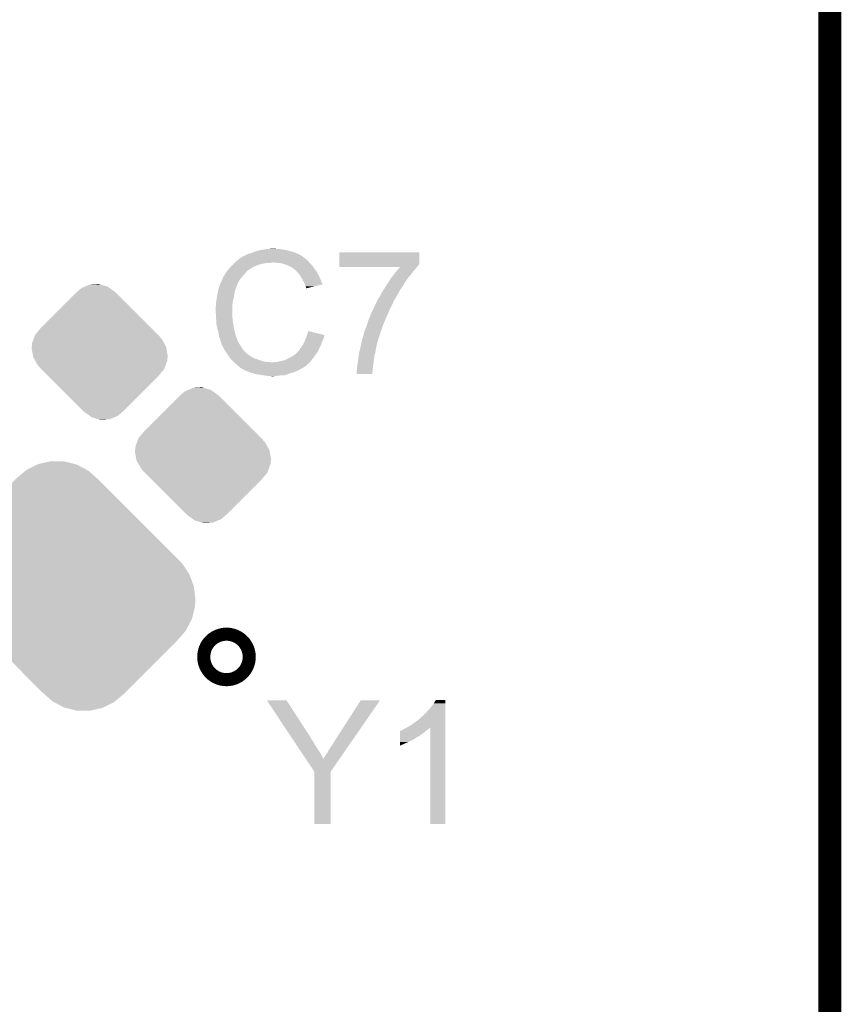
# Model space of a CAD drawing. Extents: x -1.3 to 24.2, y -3.9 to 53.4.
# Tile 42 of 57: x 18.8 to 24.2, y 26.1 to 32.6. Entities that reach past the tile are written whole.
import ezdxf

# ---------------------------------------------------------------- set-up
doc = ezdxf.new("R2010")
doc.units = 0
doc.layers.get('0').update_dxf_attribs({"linetype": 'CONTINUOUS'})
for name, color, linetype in [('TWO-WIRE_ETH_3_CLICK_V103_GKO', 9, 'CONTINUOUS'), ('TWO-WIRE_ETH_3_CLICK_V103_GTO', 11, 'CONTINUOUS'), ('TWO-WIRE_ETH_3_CLICK_V103_GTS', 8, 'CONTINUOUS')]:
    doc.layers.add(name, color=color, linetype=linetype)

# ---------------------------------------------------------------- blocks, each defined once
blk = doc.blocks.new('CUSTOM_129')
for points in [[(-0.159988, 0.386012), (-0.148352, 0.396186), (0.111496, 0.386012), (0.101322, 0.396186)], [(-0.148352, 0.396186), (-0.120664, 0.420392), (0.099838, 0.396186), (0.06585, 0.420392)], [(-0.120664, 0.420392), (-0.09605, 0.430804), (0.06585, 0.420392), (0.051228, 0.430804)], [(-0.09605, 0.430804), (-0.065702, 0.44364), (0.051228, 0.430804), (0.006452, 0.44364)], [(-0.065702, 0.44364), (-0.006136, 0.447248), (0.006452, 0.44364), (-0.006136, 0.447248)], [(0.099838, 0.396186), (0.10058, 0.396928), (0.101322, 0.396186), (0.10058, 0.396928)], [(-0.386012, 0.159988), (-0.159988, 0.386012), (0.33752, 0.159988), (0.111496, 0.386012)], [(-0.424328, 0.114236), (-0.386012, 0.159988), (0.383272, 0.114236), (0.33752, 0.159988)], [(-0.44521, 0.058332), (-0.435058, 0.085514), (0.424302, 0.058332), (0.409112, 0.085514)], [(-0.435058, 0.085514), (-0.429706, 0.09984), (0.409112, 0.085514), (0.396188, 0.09984)], [(-0.429706, 0.09984), (-0.42943, 0.10058), (0.396188, 0.09984), (0.396928, 0.10058)], [(-0.42943, 0.10058), (-0.424328, 0.114236), (0.396928, 0.10058), (0.383272, 0.114236)], [(-0.44831, 0.0254), (-0.447556, 0.033418), (0.439598, 0.0254), (0.438222, 0.033418)], [(-0.439596, -0.0254), (-0.44831, 0.0254), (0.44831, -0.0254), (0.439598, 0.0254)], [(-0.447556, 0.033418), (-0.44521, 0.058332), (0.438222, 0.033418), (0.424302, 0.058332)], [(-0.438222, -0.033416), (-0.439596, -0.0254), (0.447556, -0.033416), (0.44831, -0.0254)], [(-0.424336, -0.058266), (-0.438222, -0.033416), (0.445222, -0.058266), (0.447556, -0.033416)], [(-0.409114, -0.085512), (-0.424336, -0.058266), (0.435054, -0.085512), (0.445222, -0.058266)], [(-0.396188, -0.09984), (-0.409114, -0.085512), (0.429706, -0.09984), (0.435054, -0.085512)], [(-0.396928, -0.10058), (-0.396188, -0.09984), (0.42943, -0.10058), (0.429706, -0.09984)], [(-0.383332, -0.114176), (-0.396928, -0.10058), (0.424358, -0.114176), (0.42943, -0.10058)], [(-0.337566, -0.159942), (-0.383332, -0.114176), (0.386058, -0.159942), (0.424358, -0.114176)], [(-0.111486, -0.386022), (-0.337566, -0.159942), (0.159978, -0.386022), (0.386058, -0.159942)], [(-0.10132, -0.396188), (-0.111486, -0.386022), (0.14835, -0.396188), (0.159978, -0.386022)], [(-0.10058, -0.396928), (-0.10132, -0.396188), (-0.10058, -0.396928), (-0.09984, -0.396188)], [(-0.065846, -0.420396), (-0.09984, -0.396188), (0.120662, -0.420396), (0.14835, -0.396188)], [(-0.05123, -0.430806), (-0.065846, -0.420396), (0.096052, -0.430806), (0.120662, -0.420396)], [(-0.006444, -0.443646), (-0.05123, -0.430806), (0.0657, -0.443646), (0.096052, -0.430806)], [(0.006132, -0.447252), (-0.006444, -0.443646), (0.006132, -0.447252), (0.0657, -0.443646)]]:
    blk.add_solid(points)
blk = doc.blocks.new('CUSTOM_133')
for points in [[(-0.287016, 0.76568), (-0.21813, 0.799512), (0.106688, 0.76568), (0.043022, 0.799512)], [(-0.21813, 0.799512), (-0.209904, 0.803552), (0.043022, 0.799512), (0.027346, 0.803552)], [(-0.209904, 0.803552), (-0.132196, 0.820952), (0.027346, 0.803552), (-0.04017, 0.820952)], [(-0.132196, 0.820952), (-0.126068, 0.822324), (-0.04017, 0.820952), (-0.126068, 0.822324)], [(-0.353122, 0.71081), (-0.294826, 0.759198), (0.173534, 0.71081), (0.118884, 0.759198)], [(-0.294826, 0.759198), (-0.287016, 0.76568), (0.118884, 0.759198), (0.106688, 0.76568)], [(-0.70232, 0.360944), (-0.361018, 0.702246), (0.524508, 0.360944), (0.183206, 0.702246)], [(-0.361018, 0.702246), (-0.360944, 0.70232), (0.183206, 0.702246), (0.183124, 0.70232)], [(-0.360944, 0.70232), (-0.353122, 0.71081), (0.183124, 0.70232), (0.173534, 0.71081)], [(-0.759254, 0.296608), (-0.70232, 0.360944), (0.588844, 0.296608), (0.524508, 0.360944)], [(-0.799552, 0.220734), (-0.759254, 0.296608), (0.664718, 0.220734), (0.588844, 0.296608)], [(-0.809204, 0.183242), (-0.799552, 0.220734), (0.70221, 0.183242), (0.664718, 0.220734)], [(-0.82423, 0.0889), (-0.82097, 0.137536), (0.776306, 0.0889), (0.743696, 0.137536)], [(-0.82097, 0.137536), (-0.81819, 0.14834), (0.743696, 0.137536), (0.736452, 0.14834)], [(-0.81819, 0.14834), (-0.809204, 0.183242), (0.736452, 0.14834), (0.70221, 0.183242)], [(-0.822814, 0.076984), (-0.82423, 0.0889), (0.784294, 0.076984), (0.776306, 0.0889)], [(-0.814104, 0.003588), (-0.822814, 0.076984), (0.81145, 0.003588), (0.784294, 0.076984)], [(-0.811448, -0.003586), (-0.814104, 0.003588), (0.814104, -0.003586), (0.81145, 0.003588)], [(-0.784294, -0.076984), (-0.811448, -0.003586), (0.822816, -0.076984), (0.814104, -0.003586)], [(-0.776304, -0.0889), (-0.784294, -0.076984), (0.82423, -0.0889), (0.822816, -0.076984)], [(-0.745572, -0.134736), (-0.776304, -0.0889), (0.82131, -0.134736), (0.82423, -0.0889)], [(-0.736452, -0.14834), (-0.745572, -0.134736), (0.817912, -0.14834), (0.82131, -0.134736)], [(-0.702226, -0.183226), (-0.736452, -0.14834), (0.809198, -0.183226), (0.817912, -0.14834)], [(-0.667366, -0.218086), (-0.702226, -0.183226), (0.800492, -0.218086), (0.809198, -0.183226)], [(-0.591204, -0.294248), (-0.667366, -0.218086), (0.760742, -0.294248), (0.800492, -0.218086)], [(-0.52646, -0.358992), (-0.591204, -0.294248), (0.704272, -0.358992), (0.760742, -0.294248)], [(-0.183242, -0.70221), (-0.52646, -0.358992), (0.361054, -0.70221), (0.704272, -0.358992)], [(-0.183074, -0.702358), (-0.183242, -0.70221), (0.360906, -0.702358), (0.361054, -0.70221)], [(-0.173488, -0.710848), (-0.183074, -0.702358), (0.353086, -0.710848), (0.360906, -0.702358)], [(-0.118928, -0.75917), (-0.173488, -0.710848), (0.294852, -0.75917), (0.353086, -0.710848)], [(-0.106628, -0.765708), (-0.118928, -0.75917), (0.286974, -0.765708), (0.294852, -0.75917)], [(-0.04307, -0.799496), (-0.106628, -0.765708), (0.218152, -0.799496), (0.286974, -0.765708)], [(-0.02727, -0.80357), (-0.04307, -0.799496), (0.209856, -0.80357), (0.218152, -0.799496)], [(0.040118, -0.820946), (-0.02727, -0.80357), (0.132202, -0.820946), (0.209856, -0.80357)], [(0.126018, -0.82233), (0.040118, -0.820946), (0.126018, -0.82233), (0.132202, -0.820946)]]:
    blk.add_solid(points)

msp = doc.modelspace()

# ---------------------------------------------------------------- linework, layer by layer
at = {"layer": 'TWO-WIRE_ETH_3_CLICK_V103_GKO', "const_width": 0.1524}
msp.add_lwpolyline([(24.13, -1.27), (24.13, 50.1142)], dxfattribs=at)
at = {"layer": 'TWO-WIRE_ETH_3_CLICK_V103_GTO', "const_width": 0.29972}
msp.add_lwpolyline([(20.11172, 28.35402, 1), (20.19808, 28.35402, 1)], format="xyb", close=True, dxfattribs=at)
at = {"layer": 'TWO-WIRE_ETH_3_CLICK_V103_GTO'}
for points in [[(20.28444, 31.00324), (20.29206, 31.00578), (20.637498, 31.00324), (20.63242, 31.00578)], [(20.29206, 31.00578), (20.302222, 31.01086), (20.63242, 31.00578), (20.62226, 31.01086)], [(20.302222, 31.01086), (20.314922, 31.013402), (20.62226, 31.01086), (20.61633, 31.013402)], [(20.314922, 31.013402), (20.327616, 31.01848), (20.61633, 31.013402), (20.604482, 31.01848)], [(20.327616, 31.01848), (20.340318, 31.02356), (20.604482, 31.01848), (20.586702, 31.02356)], [(20.340318, 31.02356), (20.35556, 31.028638), (20.586702, 31.02356), (20.568928, 31.028638)], [(20.35556, 31.028638), (20.355568, 31.02864), (20.568928, 31.028638), (20.56892, 31.02864)], [(20.355568, 31.02864), (20.38858, 31.03626), (20.56892, 31.02864), (20.5359, 31.03626)], [(20.38858, 31.03626), (20.40763, 31.0388), (20.5359, 31.03626), (20.52066, 31.0388)], [(20.40763, 31.0388), (20.42668, 31.04134), (20.52066, 31.0388), (20.507962, 31.04134)], [(20.42668, 31.04134), (20.464748, 31.043878), (20.485104, 31.04134), (20.477482, 31.043878)], [(20.464748, 31.043878), (20.464778, 31.04388), (20.477482, 31.043878), (20.464778, 31.04388)], [(20.899124, 30.939734), (20.89914, 31.018458), (21.424894, 30.939734), (21.4249, 31.018458)], [(20.89914, 31.018458), (20.899142, 31.01848), (21.4249, 31.018458), (20.899142, 31.01848)], [(20.193, 30.93466), (20.20062, 30.94228), (20.3581, 30.93466), (20.3835, 30.94228)], [(20.20062, 30.94228), (20.2057, 30.94736), (20.3835, 30.94228), (20.408902, 30.94736)], [(20.2057, 30.94736), (20.20824, 30.9499), (20.408902, 30.94736), (20.42922, 30.9499)], [(20.20824, 30.9499), (20.21103, 30.952438), (20.446996, 30.9499), (20.454618, 30.952438)], [(20.21103, 30.952438), (20.211032, 30.95244), (20.454618, 30.952438), (20.462242, 30.95244)], [(20.211032, 30.95244), (20.213826, 30.95498), (20.701002, 30.95244), (20.698462, 30.95498)], [(20.213826, 30.95498), (20.225, 30.965138), (20.698462, 30.95498), (20.69084, 30.965138)], [(20.225, 30.965138), (20.230588, 30.970218), (20.69084, 30.965138), (20.685762, 30.970218)], [(20.230588, 30.970218), (20.236178, 30.9753), (20.685762, 30.970218), (20.67814, 30.9753)], [(20.236178, 30.9753), (20.236182, 30.975302), (20.67814, 30.9753), (20.678138, 30.975302)], [(20.236182, 30.975302), (20.244424, 30.980374), (20.678138, 30.975302), (20.673066, 30.980374)], [(20.244424, 30.980374), (20.244434, 30.98038), (20.673066, 30.980374), (20.670526, 30.98038)], [(20.244434, 30.98038), (20.265074, 30.99308), (20.670526, 30.98038), (20.655278, 30.99308)], [(20.265074, 30.99308), (20.269204, 30.99562), (20.655278, 30.99308), (20.650834, 30.99562)], [(20.269204, 30.99562), (20.271744, 30.995622), (20.650834, 30.99562), (20.65083, 30.995622)], [(20.271744, 30.995622), (20.276822, 30.998162), (20.65083, 30.995622), (20.646386, 30.998162)], [(20.276822, 30.998162), (20.28444, 31.00324), (20.646386, 30.998162), (20.637498, 31.00324)], [(20.49272, 30.9499), (20.462242, 30.95244), (20.703542, 30.9499), (20.701002, 30.95244)], [(20.518118, 30.94736), (20.49272, 30.9499), (20.706082, 30.94736), (20.703542, 30.9499)], [(20.54098, 30.93974), (20.518118, 30.94736), (20.713702, 30.93974), (20.706082, 30.94736)], [(20.54776, 30.937198), (20.54098, 30.93974), (20.716242, 30.937198), (20.713702, 30.93974)], [(20.899122, 30.93212), (20.899124, 30.939734), (21.41728, 30.93212), (21.424894, 30.939734)], [(20.14474, 30.873702), (20.149822, 30.88386), (20.27174, 30.873702), (20.280206, 30.88386)], [(20.149822, 30.88386), (20.15363, 30.88894), (20.280206, 30.88386), (20.28444, 30.88894)], [(20.15363, 30.88894), (20.161248, 30.899098), (20.28444, 30.88894), (20.294598, 30.899098)], [(20.161248, 30.899098), (20.16506, 30.90418), (20.294598, 30.899098), (20.30222, 30.90418)], [(20.16506, 30.90418), (20.167316, 30.906718), (20.30222, 30.90418), (20.304758, 30.906718)], [(20.167316, 30.906718), (20.180864, 30.92196), (20.304758, 30.906718), (20.33016, 30.92196)], [(20.180864, 30.92196), (20.18538, 30.92704), (20.33016, 30.92196), (20.341336, 30.92704)], [(20.18538, 30.92704), (20.193, 30.93466), (20.341336, 30.92704), (20.3581, 30.93466)], [(20.5613, 30.93212), (20.54776, 30.937198), (20.720306, 30.93212), (20.716242, 30.937198)], [(20.57654, 30.9245), (20.5613, 30.93212), (20.726402, 30.9245), (20.720306, 30.93212)], [(20.576544, 30.924498), (20.57654, 30.9245), (20.726402, 30.924498), (20.726402, 30.9245)], [(20.589242, 30.91688), (20.576544, 30.924498), (20.730974, 30.91688), (20.726402, 30.924498)], [(20.594316, 30.914342), (20.589242, 30.91688), (20.732496, 30.914342), (20.730974, 30.91688)], [(20.596858, 30.9118), (20.594316, 30.914342), (20.73402, 30.9118), (20.732496, 30.914342)], [(20.59686, 30.911798), (20.596858, 30.9118), (20.734022, 30.911798), (20.73402, 30.9118)], [(20.614284, 30.896556), (20.59686, 30.911798), (20.746722, 30.896556), (20.734022, 30.911798)], [(20.61718, 30.894022), (20.614284, 30.896556), (20.74799, 30.894022), (20.746722, 30.896556)], [(20.628294, 30.881322), (20.61718, 30.894022), (20.75434, 30.881322), (20.74799, 30.894022)], [(20.63496, 30.873702), (20.628294, 30.881322), (20.758694, 30.873702), (20.75434, 30.881322)], [(20.89912, 30.924498), (20.899122, 30.93212), (21.412198, 30.924498), (21.41728, 30.93212)], [(20.89912, 30.921982), (20.89912, 30.924498), (21.409682, 30.921982), (21.412198, 30.924498)], [(21.297852, 30.92196), (20.89912, 30.921982), (21.40966, 30.92196), (21.409682, 30.921982)], [(21.253994, 30.86862), (21.263972, 30.88132), (21.36648, 30.86862), (21.37664, 30.88132)], [(21.263972, 30.88132), (21.26996, 30.88894), (21.37664, 30.88132), (21.38172, 30.88894)], [(21.26996, 30.88894), (21.276396, 30.89656), (21.38172, 30.88894), (21.3868, 30.89656)], [(21.276396, 30.89656), (21.284978, 30.90672), (21.3868, 30.89656), (21.396958, 30.90672)], [(21.284978, 30.90672), (21.293558, 30.916878), (21.396958, 30.90672), (21.40458, 30.916878)], [(21.293558, 30.916878), (21.297852, 30.92196), (21.40458, 30.916878), (21.40966, 30.92196)], [(20.104282, 30.7848), (20.11426, 30.812738), (20.218396, 30.7848), (20.22856, 30.812738)], [(20.11426, 30.812738), (20.12611, 30.838136), (20.22856, 30.812738), (20.241258, 30.838136)], [(20.12611, 30.838136), (20.13204, 30.850844), (20.241258, 30.838136), (20.25215, 30.850844)], [(20.13204, 30.850844), (20.132046, 30.855926), (20.25215, 30.850844), (20.256504, 30.855926)], [(20.132046, 30.855926), (20.13458, 30.85846), (20.256504, 30.855926), (20.258676, 30.85846)], [(20.13458, 30.85846), (20.144738, 30.8737), (20.258676, 30.85846), (20.27174, 30.8737)], [(20.144738, 30.8737), (20.14474, 30.873702), (20.27174, 30.8737), (20.27174, 30.873702)], [(20.641312, 30.86354), (20.63496, 30.873702), (20.7645, 30.86354), (20.758694, 30.873702)], [(20.64766, 30.85338), (20.641312, 30.86354), (20.768856, 30.85338), (20.7645, 30.86354)], [(20.66036, 30.83052), (20.64766, 30.85338), (20.778652, 30.83052), (20.768856, 30.85338)], [(20.661812, 30.82798), (20.66036, 30.83052), (20.77974, 30.82798), (20.778652, 30.83052)], [(20.67052, 30.812742), (20.661812, 30.82798), (20.785436, 30.812742), (20.77974, 30.82798)], [(20.671794, 30.807654), (20.67052, 30.812742), (20.787336, 30.807654), (20.785436, 30.812742)], [(21.20283, 30.79242), (21.228958, 30.83306), (21.31314, 30.79242), (21.33854, 30.83306)], [(21.228958, 30.83306), (21.240388, 30.850842), (21.33854, 30.83306), (21.35124, 30.850842)], [(21.240388, 30.850842), (21.24202, 30.853378), (21.35124, 30.850842), (21.353412, 30.853378)], [(21.24202, 30.853378), (21.253994, 30.86862), (21.353412, 30.853378), (21.36648, 30.86862)], [(20.09394, 30.739078), (20.097496, 30.756858), (20.206016, 30.739078), (20.20824, 30.756858)], [(20.097496, 30.756858), (20.101562, 30.77718), (20.20824, 30.756858), (20.215012, 30.77718)], [(20.101562, 30.77718), (20.102468, 30.779718), (20.215012, 30.77718), (20.215858, 30.779718)], [(20.102468, 30.779718), (20.103372, 30.782254), (20.215858, 30.779718), (20.21586, 30.782254)], [(20.103372, 30.782254), (20.104282, 30.7848), (20.21586, 30.782254), (20.218396, 30.7848)], [(20.673062, 30.80258), (20.671794, 30.807654), (20.766, 30.80258), (20.787336, 30.807654)], [(20.6756, 30.794962), (20.673062, 30.80258), (20.73397, 30.794962), (20.766, 30.80258)], [(20.680678, 30.784804), (20.6756, 30.794962), (20.691258, 30.784804), (20.73397, 30.794962)], [(20.68068, 30.782288), (20.680678, 30.784804), (20.68068, 30.782288), (20.691258, 30.784804)], [(21.1709, 30.741618), (21.173948, 30.7467), (21.28215, 30.741618), (21.2852, 30.7467)], [(21.173948, 30.7467), (21.186138, 30.76702), (21.2852, 30.7467), (21.296488, 30.76702)], [(21.186138, 30.76702), (21.187832, 30.769562), (21.296488, 30.76702), (21.297902, 30.769562)], [(21.187832, 30.769562), (21.1963, 30.78226), (21.297902, 30.769562), (21.306366, 30.78226)], [(21.1963, 30.78226), (21.20283, 30.79242), (21.306366, 30.78226), (21.31314, 30.79242)], [(20.08632, 30.688282), (20.08886, 30.70352), (20.19554, 30.688282), (20.198588, 30.70352)], [(20.08632, 30.68828), (20.08632, 30.688282), (20.19554, 30.68828), (20.19554, 30.688282)], [(20.08632, 30.673042), (20.08632, 30.68828), (20.194154, 30.673042), (20.19554, 30.68828)], [(20.08886, 30.70352), (20.09031, 30.71368), (20.198588, 30.70352), (20.20062, 30.71368)], [(20.09031, 30.71368), (20.093576, 30.736542), (20.20062, 30.71368), (20.2057, 30.736542)], [(20.093576, 30.736542), (20.09394, 30.739078), (20.2057, 30.736542), (20.206016, 30.739078)], [(21.13026, 30.66288), (21.141688, 30.68574), (21.24075, 30.66288), (21.25218, 30.68574)], [(21.141688, 30.68574), (21.148038, 30.69844), (21.25218, 30.68574), (21.25726, 30.69844)], [(21.148038, 30.69844), (21.153116, 30.708598), (21.25726, 30.69844), (21.26234, 30.708598)], [(21.153116, 30.708598), (21.15312, 30.708604), (21.26234, 30.708598), (21.262342, 30.708604)], [(21.15312, 30.708604), (21.153122, 30.711144), (21.262342, 30.708604), (21.264036, 30.711144)], [(21.153122, 30.711144), (21.155662, 30.71622), (21.264036, 30.711144), (21.26742, 30.71622)], [(21.155662, 30.71622), (21.158194, 30.718754), (21.26742, 30.71622), (21.269954, 30.718754)], [(21.158194, 30.718754), (21.160734, 30.721296), (21.269954, 30.718754), (21.26996, 30.721296)], [(21.160734, 30.721296), (21.160742, 30.721304), (21.26996, 30.721296), (21.269964, 30.721304)], [(21.160742, 30.721304), (21.1709, 30.741618), (21.269964, 30.721304), (21.28215, 30.741618)], [(20.08378, 30.662882), (20.08632, 30.673042), (20.19323, 30.662882), (20.194154, 30.673042)], [(20.08378, 30.660342), (20.08378, 30.662882), (20.193, 30.660342), (20.19323, 30.662882)], [(20.08378, 30.629858), (20.08378, 30.660342), (20.193, 30.629858), (20.193, 30.660342)], [(20.085872, 30.594298), (20.08378, 30.629858), (20.193, 30.594298), (20.193, 30.629858)], [(21.1074, 30.61462), (21.117024, 30.63494), (21.21916, 30.61462), (21.22678, 30.63494)], [(21.117024, 30.63494), (21.13026, 30.66288), (21.22678, 30.63494), (21.24075, 30.66288)], [(20.08632, 30.58668), (20.085872, 30.594298), (20.194524, 30.58668), (20.193, 30.594298)], [(20.086638, 30.581598), (20.08632, 30.58668), (20.19554, 30.581598), (20.194524, 30.58668)], [(20.087432, 30.568898), (20.086638, 30.581598), (20.19554, 30.568898), (20.19554, 30.581598)], [(20.08886, 30.54604), (20.087432, 30.568898), (20.199698, 30.54604), (20.19554, 30.568898)], [(21.082634, 30.54604), (21.08454, 30.551122), (21.18868, 30.54604), (21.190938, 30.551122)], [(21.08454, 30.551122), (21.088986, 30.5689), (21.190938, 30.551122), (21.19884, 30.5689)], [(21.088986, 30.5689), (21.089622, 30.571442), (21.19884, 30.5689), (21.199856, 30.571442)], [(21.089622, 30.571442), (21.099032, 30.5943), (21.199856, 30.571442), (21.209, 30.5943)], [(21.099032, 30.5943), (21.1074, 30.61462), (21.209, 30.5943), (21.21916, 30.61462)], [(20.08995, 30.54096), (20.08886, 30.54604), (20.20062, 30.54096), (20.199698, 30.54604)], [(20.09648, 30.51048), (20.08995, 30.54096), (20.2057, 30.51048), (20.20062, 30.54096)], [(20.09648, 30.510478), (20.09648, 30.51048), (20.205702, 30.510478), (20.2057, 30.51048)], [(20.10156, 30.492702), (20.09648, 30.510478), (20.210146, 30.492702), (20.205702, 30.510478)], [(20.103678, 30.480002), (20.10156, 30.492702), (20.21332, 30.480002), (20.210146, 30.492702)], [(20.686124, 30.474902), (20.6934, 30.500316), (20.80006, 30.474902), (20.6934, 30.500316)], [(21.059142, 30.48254), (21.063374, 30.49524), (21.166858, 30.48254), (21.1709, 30.49524)], [(21.063374, 30.49524), (21.0693, 30.513018), (21.1709, 30.49524), (21.177122, 30.513018)], [(21.0693, 30.513018), (21.07692, 30.5308), (21.177122, 30.513018), (21.183346, 30.5308)], [(21.07692, 30.5308), (21.082634, 30.54604), (21.183346, 30.5308), (21.18868, 30.54604)], [(20.10664, 30.462222), (20.103678, 30.480002), (20.219246, 30.462222), (20.21332, 30.480002)], [(20.11172, 30.44952), (20.10664, 30.462222), (20.22348, 30.44952), (20.219246, 30.462222)], [(20.111722, 30.449516), (20.11172, 30.44952), (20.22348, 30.449516), (20.22348, 30.44952)], [(20.114264, 30.444434), (20.111722, 30.449516), (20.223486, 30.444434), (20.22348, 30.449516)], [(20.115532, 30.441896), (20.114264, 30.444434), (20.226022, 30.441896), (20.223486, 30.444434)], [(20.116798, 30.439364), (20.115532, 30.441896), (20.22729, 30.439364), (20.226022, 30.441896)], [(20.1168, 30.429204), (20.116798, 30.439364), (20.23237, 30.429204), (20.22729, 30.439364)], [(20.121876, 30.421586), (20.1168, 30.429204), (20.236178, 30.421586), (20.23237, 30.429204)], [(20.121878, 30.421578), (20.121876, 30.421586), (20.236182, 30.421578), (20.236178, 30.421586)], [(20.12188, 30.416504), (20.121878, 30.421578), (20.239566, 30.416504), (20.236182, 30.421578)], [(20.66036, 30.41396), (20.66798, 30.429202), (20.77974, 30.41396), (20.78482, 30.429202)], [(20.66798, 30.429202), (20.67052, 30.434282), (20.78482, 30.429202), (20.786852, 30.434282)], [(20.67052, 30.434282), (20.673058, 30.4419), (20.786852, 30.434282), (20.7899, 30.4419)], [(20.673058, 30.4419), (20.6756, 30.44952), (20.7899, 30.4419), (20.79371, 30.44952)], [(20.6756, 30.44952), (20.676868, 30.452058), (20.79371, 30.44952), (20.79498, 30.452058)], [(20.676868, 30.452058), (20.68195, 30.46222), (20.79498, 30.452058), (20.797522, 30.46222)], [(20.68195, 30.46222), (20.683222, 30.464762), (20.797522, 30.46222), (20.798368, 30.464762)], [(20.683222, 30.464762), (20.684674, 30.469838), (20.798368, 30.464762), (20.800058, 30.469838)], [(20.684674, 30.469838), (20.686124, 30.474902), (20.800058, 30.469838), (20.80006, 30.474902)], [(21.042028, 30.41396), (21.044166, 30.424118), (21.1455, 30.41396), (21.148038, 30.424118)], [(21.044166, 30.424118), (21.045234, 30.429196), (21.148038, 30.424118), (21.150578, 30.429196)], [(21.045234, 30.429196), (21.046838, 30.436814), (21.150578, 30.429196), (21.15058, 30.436814)], [(21.046838, 30.436814), (21.047374, 30.439358), (21.15058, 30.436814), (21.153116, 30.439358)], [(21.047374, 30.439358), (21.04898, 30.446982), (21.153116, 30.439358), (21.155542, 30.446982)], [(21.04898, 30.446982), (21.048982, 30.449524), (21.155542, 30.446982), (21.15635, 30.449524)], [(21.048982, 30.449524), (21.054062, 30.459682), (21.15635, 30.449524), (21.159582, 30.459682)], [(21.054062, 30.459682), (21.0566, 30.46984), (21.159582, 30.459682), (21.162816, 30.46984)], [(21.0566, 30.46984), (21.059142, 30.48254), (21.162816, 30.46984), (21.166858, 30.48254)], [(20.126962, 30.40634), (20.12188, 30.416504), (20.24634, 30.40634), (20.239566, 30.416504)], [(20.137122, 30.386022), (20.126962, 30.40634), (20.25904, 30.386022), (20.24634, 30.40634)], [(20.1422, 30.375862), (20.137122, 30.386022), (20.26666, 30.375862), (20.25904, 30.386022)], [(20.148976, 30.365698), (20.1422, 30.375862), (20.27428, 30.365698), (20.26666, 30.375862)], [(20.160828, 30.34792), (20.148976, 30.365698), (20.2946, 30.34792), (20.27428, 30.365698)], [(20.61718, 30.355544), (20.622262, 30.363162), (20.749848, 30.355544), (20.755122, 30.363162)], [(20.622262, 30.363162), (20.624796, 30.365698), (20.755122, 30.363162), (20.756878, 30.365698)], [(20.624796, 30.365698), (20.634962, 30.375864), (20.756878, 30.365698), (20.76157, 30.375864)], [(20.634962, 30.375864), (20.640042, 30.38602), (20.76157, 30.375864), (20.766258, 30.38602)], [(20.640042, 30.38602), (20.64766, 30.39618), (20.766258, 30.38602), (20.770946, 30.39618)], [(20.64766, 30.39618), (20.649692, 30.39872), (20.770946, 30.39618), (20.77212, 30.39872)], [(20.649692, 30.39872), (20.657822, 30.408882), (20.77212, 30.39872), (20.7772, 30.408882)], [(20.657822, 30.408882), (20.66036, 30.41396), (20.7772, 30.408882), (20.77974, 30.41396)], [(21.02866, 30.35554), (21.029294, 30.358078), (21.134614, 30.35554), (21.13534, 30.358078)], [(21.029294, 30.358078), (21.03374, 30.37586), (21.13534, 30.358078), (21.13788, 30.37586)], [(21.03374, 30.37586), (21.03882, 30.39872), (21.13788, 30.37586), (21.142452, 30.39872)], [(21.03882, 30.39872), (21.042028, 30.41396), (21.142452, 30.39872), (21.1455, 30.41396)], [(20.16252, 30.34538), (20.160828, 30.34792), (20.29841, 30.34538), (20.2946, 30.34792)], [(20.17176, 30.332678), (20.16252, 30.34538), (20.317462, 30.332678), (20.29841, 30.34538)], [(20.173606, 30.33014), (20.17176, 30.332678), (20.320006, 30.33014), (20.317462, 30.332678)], [(20.173606, 30.330138), (20.173606, 30.33014), (20.322544, 30.330138), (20.320006, 30.33014)], [(20.177302, 30.325058), (20.173606, 30.330138), (20.332702, 30.325058), (20.322544, 30.330138)], [(20.180996, 30.319978), (20.177302, 30.325058), (20.34032, 30.319978), (20.332702, 30.325058)], [(20.18284, 30.317442), (20.180996, 30.319978), (20.3492, 30.317442), (20.34032, 30.319978)], [(20.185382, 30.3149), (20.18284, 30.317442), (20.3581, 30.3149), (20.3492, 30.317442)], [(20.193002, 30.30728), (20.185382, 30.3149), (20.37842, 30.30728), (20.3581, 30.3149)], [(20.200622, 30.29966), (20.193002, 30.30728), (20.401282, 30.29966), (20.37842, 30.30728)], [(20.203162, 30.29712), (20.200622, 30.29966), (20.42668, 30.29712), (20.401282, 30.29966)], [(20.205702, 30.29458), (20.203162, 30.29712), (20.454618, 30.29458), (20.42668, 30.29712)], [(20.21332, 30.286962), (20.205702, 30.29458), (20.695922, 30.286962), (20.70354, 30.29458)], [(20.454618, 30.29458), (20.462242, 30.294582), (20.70354, 30.29458), (20.703542, 30.294582)], [(20.462242, 30.294582), (20.469864, 30.29712), (20.703542, 30.294582), (20.70608, 30.29712)], [(20.487642, 30.29712), (20.497792, 30.299658), (20.70608, 30.29712), (20.708618, 30.299658)], [(20.497792, 30.299658), (20.50796, 30.3022), (20.708618, 30.299658), (20.710432, 30.3022)], [(20.50796, 30.3022), (20.533362, 30.307282), (20.710432, 30.3022), (20.714062, 30.307282)], [(20.533362, 30.307282), (20.55622, 30.31744), (20.714062, 30.307282), (20.72132, 30.31744)], [(20.55622, 30.31744), (20.581618, 30.33014), (20.72132, 30.31744), (20.731902, 30.33014)], [(20.581618, 30.33014), (20.585852, 30.33268), (20.731902, 30.33014), (20.73402, 30.33268)], [(20.585852, 30.33268), (20.59432, 30.33776), (20.73402, 30.33268), (20.737536, 30.33776)], [(20.59432, 30.33776), (20.607026, 30.34792), (20.737536, 30.33776), (20.74457, 30.34792)], [(20.607026, 30.34792), (20.609566, 30.347934), (20.74457, 30.34792), (20.74458, 30.347934)], [(20.609566, 30.347934), (20.612106, 30.353002), (20.74458, 30.347934), (20.748088, 30.353002)], [(20.612106, 30.353002), (20.61718, 30.355544), (20.748088, 30.353002), (20.749848, 30.355544)], [(21.0185, 30.28188), (21.02104, 30.29966), (21.12264, 30.28188), (21.124862, 30.29966)], [(21.02104, 30.29966), (21.021462, 30.3022), (21.124862, 30.29966), (21.12518, 30.3022)], [(21.021462, 30.3022), (21.02358, 30.3149), (21.12518, 30.3022), (21.126872, 30.3149)], [(21.02358, 30.3149), (21.026754, 30.340298), (21.126872, 30.3149), (21.13026, 30.340298)], [(21.026754, 30.340298), (21.02866, 30.35554), (21.13026, 30.340298), (21.134614, 30.35554)], [(20.213324, 30.28696), (20.21332, 30.286962), (20.69592, 30.28696), (20.695922, 30.286962)], [(20.223478, 30.27934), (20.213324, 30.28696), (20.687028, 30.27934), (20.69592, 30.28696)], [(20.231098, 30.271722), (20.223478, 30.27934), (20.67814, 30.271722), (20.687028, 30.27934)], [(20.234912, 30.269178), (20.231098, 30.271722), (20.675596, 30.269178), (20.67814, 30.271722)], [(20.238716, 30.26664), (20.234912, 30.269178), (20.67052, 30.26664), (20.675596, 30.269178)], [(20.238718, 30.266638), (20.238716, 30.26664), (20.670518, 30.266638), (20.67052, 30.26664)], [(20.241258, 30.261566), (20.238718, 30.266638), (20.662908, 30.261566), (20.670518, 30.266638)], [(20.246336, 30.259022), (20.241258, 30.261566), (20.65909, 30.259022), (20.662908, 30.261566)], [(20.248874, 30.256486), (20.246336, 30.259022), (20.655286, 30.256486), (20.65909, 30.259022)], [(20.251416, 30.25648), (20.248874, 30.256486), (20.655278, 30.25648), (20.655286, 30.256486)], [(20.25904, 30.2514), (20.251416, 30.25648), (20.645122, 30.2514), (20.655278, 30.25648)], [(20.266658, 30.246322), (20.25904, 30.2514), (20.636658, 30.246322), (20.645122, 30.2514)], [(20.27259, 30.24378), (20.266658, 30.246322), (20.632422, 30.24378), (20.636658, 30.246322)], [(20.28444, 30.2387), (20.27259, 30.24378), (20.61972, 30.2387), (20.632422, 30.24378)], [(20.304256, 30.231078), (20.28444, 30.2387), (20.604478, 30.231078), (20.61972, 30.2387)], [(20.31746, 30.225998), (20.304256, 30.231078), (20.586694, 30.225998), (20.604478, 30.231078)], [(21.01342, 30.243782), (21.01596, 30.253942), (21.118, 30.243782), (21.1192, 30.253942)], [(21.01342, 30.218402), (21.01342, 30.243782), (21.115002, 30.218402), (21.118, 30.243782)], [(21.01596, 30.269182), (21.0185, 30.28188), (21.121052, 30.269182), (21.12264, 30.28188)], [(21.01596, 30.26156), (21.01596, 30.269182), (21.1201, 30.26156), (21.121052, 30.269182)], [(21.01596, 30.253942), (21.01596, 30.26156), (21.1192, 30.253942), (21.1201, 30.26156)], [(20.335236, 30.22092), (20.31746, 30.225998), (20.568918, 30.22092), (20.586694, 30.225998)], [(20.353018, 30.21584), (20.335236, 30.22092), (20.557064, 30.21584), (20.568918, 30.22092)], [(20.3708, 30.2133), (20.353018, 30.21584), (20.551138, 30.2133), (20.557064, 30.21584)], [(20.38858, 30.21076), (20.3708, 30.2133), (20.540978, 30.21076), (20.551138, 30.2133)], [(20.40382, 30.20822), (20.38858, 30.21076), (20.530818, 30.20822), (20.540978, 30.21076)], [(20.419058, 30.20568), (20.40382, 30.20822), (20.487638, 30.20568), (20.5105, 30.20822)], [(20.452078, 30.20314), (20.441918, 30.20568), (20.464778, 30.20314), (20.487638, 30.20568)], [(21.115, 30.21838), (21.01342, 30.218402), (21.115, 30.21838), (21.115002, 30.218402)], [(20.421644, 28.06699), (20.42164, 28.066996), (20.551144, 28.06699), (20.42164, 28.066996)], [(20.58543, 27.820616), (20.421644, 28.06699), (20.71116, 27.820616), (20.551144, 28.06699)], [(20.88388, 27.8257), (21.038806, 28.066964), (20.998868, 27.8257), (21.165796, 28.066964)], [(21.038806, 28.066964), (21.03883, 28.067), (21.165796, 28.066964), (21.03883, 28.067)], [(21.49348, 28.011122), (21.50872, 28.03144), (21.597618, 28.011122), (21.597618, 28.03144)], [(21.50872, 28.03144), (21.52142, 28.04922), (21.597618, 28.03144), (21.597618, 28.04922)], [(21.52142, 28.04922), (21.534118, 28.069518), (21.597618, 28.04922), (21.59762, 28.069518)], [(21.534118, 28.069518), (21.534132, 28.06954), (21.59762, 28.069518), (21.534132, 28.06954)], [(21.419822, 27.940002), (21.44268, 27.96032), (21.597616, 27.940002), (21.597616, 27.96032)], [(21.44268, 27.96032), (21.445224, 27.962862), (21.597616, 27.96032), (21.597616, 27.962862)], [(21.445224, 27.962862), (21.4503, 27.965402), (21.597616, 27.962862), (21.597616, 27.965402)], [(21.4503, 27.965402), (21.46554, 27.98064), (21.597616, 27.965402), (21.597616, 27.98064)], [(21.46554, 27.98064), (21.478238, 27.995878), (21.597616, 27.98064), (21.597618, 27.995878)], [(21.478238, 27.995878), (21.49348, 28.011122), (21.597618, 27.995878), (21.597618, 28.011122)], [(21.343548, 27.889164), (21.3487, 27.89174), (21.597614, 27.889164), (21.597614, 27.89174)], [(21.3487, 27.89174), (21.371558, 27.90444), (21.597614, 27.89174), (21.597614, 27.90444)], [(21.371558, 27.90444), (21.39442, 27.92222), (21.597614, 27.90444), (21.597616, 27.92222)], [(21.39442, 27.92222), (21.419822, 27.940002), (21.597616, 27.92222), (21.597616, 27.940002)], [(21.29791, 27.820618), (21.297914, 27.833318), (21.40204, 27.820618), (21.4249, 27.833318)], [(21.297914, 27.833318), (21.297916, 27.84602), (21.4249, 27.833318), (21.44268, 27.84602)], [(21.297916, 27.84602), (21.297918, 27.85618), (21.44268, 27.84602), (21.45792, 27.85618)], [(21.297918, 27.85618), (21.297922, 27.86634), (21.45792, 27.85618), (21.46808, 27.86634)], [(21.297922, 27.86634), (21.30044, 27.866362), (21.46808, 27.86634), (21.468102, 27.866362)], [(21.30044, 27.866362), (21.30046, 27.868878), (21.468102, 27.866362), (21.470618, 27.868878)], [(21.30046, 27.868878), (21.300462, 27.86888), (21.470618, 27.868878), (21.47062, 27.86888)], [(21.300462, 27.86888), (21.305522, 27.868882), (21.47062, 27.86888), (21.470624, 27.868882)], [(21.305522, 27.868882), (21.313142, 27.871424), (21.470624, 27.868882), (21.47486, 27.871424)], [(21.313142, 27.871424), (21.318218, 27.876498), (21.47486, 27.871424), (21.483318, 27.876498)], [(21.318218, 27.876498), (21.318224, 27.876502), (21.483318, 27.876498), (21.483322, 27.876502)], [(21.318224, 27.876502), (21.333456, 27.884118), (21.483322, 27.876502), (21.49094, 27.884118)], [(21.333456, 27.884118), (21.338536, 27.886658), (21.49094, 27.884118), (21.496016, 27.886658)], [(21.338536, 27.886658), (21.343548, 27.889164), (21.496016, 27.886658), (21.498522, 27.889164)], [(21.49856, 27.254222), (21.498522, 27.889164), (21.597598, 27.254222), (21.597614, 27.889164)], [(20.58712, 27.818074), (20.58543, 27.820616), (20.711166, 27.818074), (20.71116, 27.820616)], [(20.590498, 27.812994), (20.58712, 27.818074), (20.71624, 27.812994), (20.711166, 27.818074)], [(20.593874, 27.807914), (20.590498, 27.812994), (20.716246, 27.807914), (20.71624, 27.812994)], [(20.597248, 27.80284), (20.593874, 27.807914), (20.72132, 27.80284), (20.716246, 27.807914)], [(20.602312, 27.795222), (20.597248, 27.80284), (20.726398, 27.795222), (20.72132, 27.80284)], [(20.614134, 27.77744), (20.602312, 27.795222), (20.73656, 27.77744), (20.726398, 27.795222)], [(20.627642, 27.75712), (20.614134, 27.77744), (20.74926, 27.75712), (20.73656, 27.77744)], [(20.83308, 27.74696), (20.84832, 27.76982), (20.944388, 27.74696), (20.960204, 27.76982)], [(20.84832, 27.76982), (20.88388, 27.8257), (20.960204, 27.76982), (20.998868, 27.8257)], [(21.2979, 27.769854), (21.297904, 27.79268), (21.2979, 27.769854), (21.35124, 27.79268)], [(21.297904, 27.79268), (21.297908, 27.80792), (21.35124, 27.79268), (21.38172, 27.80792)], [(21.297908, 27.813), (21.29791, 27.820618), (21.394416, 27.813), (21.40204, 27.820618)], [(21.297908, 27.80792), (21.297908, 27.813), (21.38172, 27.80792), (21.394416, 27.813)], [(20.642838, 27.734262), (20.627642, 27.75712), (20.7645, 27.734262), (20.74926, 27.75712)], [(20.659724, 27.70886), (20.642838, 27.734262), (20.77974, 27.70886), (20.7645, 27.734262)], [(20.676596, 27.683482), (20.659724, 27.70886), (20.792462, 27.683482), (20.77974, 27.70886)], [(20.800062, 27.693622), (20.80514, 27.701242), (20.907484, 27.693622), (20.912756, 27.701242)], [(20.80514, 27.701242), (20.807682, 27.70632), (20.912756, 27.701242), (20.91627, 27.70632)], [(20.807682, 27.70632), (20.820382, 27.7241), (20.91627, 27.70632), (20.928572, 27.7241)], [(20.820382, 27.7241), (20.83308, 27.74696), (20.928572, 27.7241), (20.944388, 27.74696)], [(20.734016, 27.597106), (20.676596, 27.683482), (20.840706, 27.597106), (20.900468, 27.683482)], [(20.792462, 27.683482), (20.797522, 27.688544), (20.900468, 27.683482), (20.90397, 27.688544)], [(20.797522, 27.688544), (20.800062, 27.693622), (20.90397, 27.688544), (20.907484, 27.693622)], [(20.734018, 27.597096), (20.734016, 27.597106), (20.8407, 27.597096), (20.840706, 27.597106)], [(20.73402, 27.254222), (20.734018, 27.597096), (20.840678, 27.254222), (20.8407, 27.597096)], [(20.840678, 27.2542), (20.73402, 27.254222), (20.840678, 27.2542), (20.840678, 27.254222)], [(21.597598, 27.2542), (21.49856, 27.254222), (21.597598, 27.2542), (21.597598, 27.254222)]]:
    msp.add_solid(points, dxfattribs=at)

# ---------------------------------------------------------------- block references
at = {"layer": 'TWO-WIRE_ETH_3_CLICK_V103_GTS'}
for name, p in [('CUSTOM_129', (19.31924, 30.36316)), ('CUSTOM_129', (19.99996, 29.68244)), ('CUSTOM_133', (19.1262, 28.82138))]:
    msp.add_blockref(name, p, dxfattribs=at)

doc.saveas('drawing.dxf')
